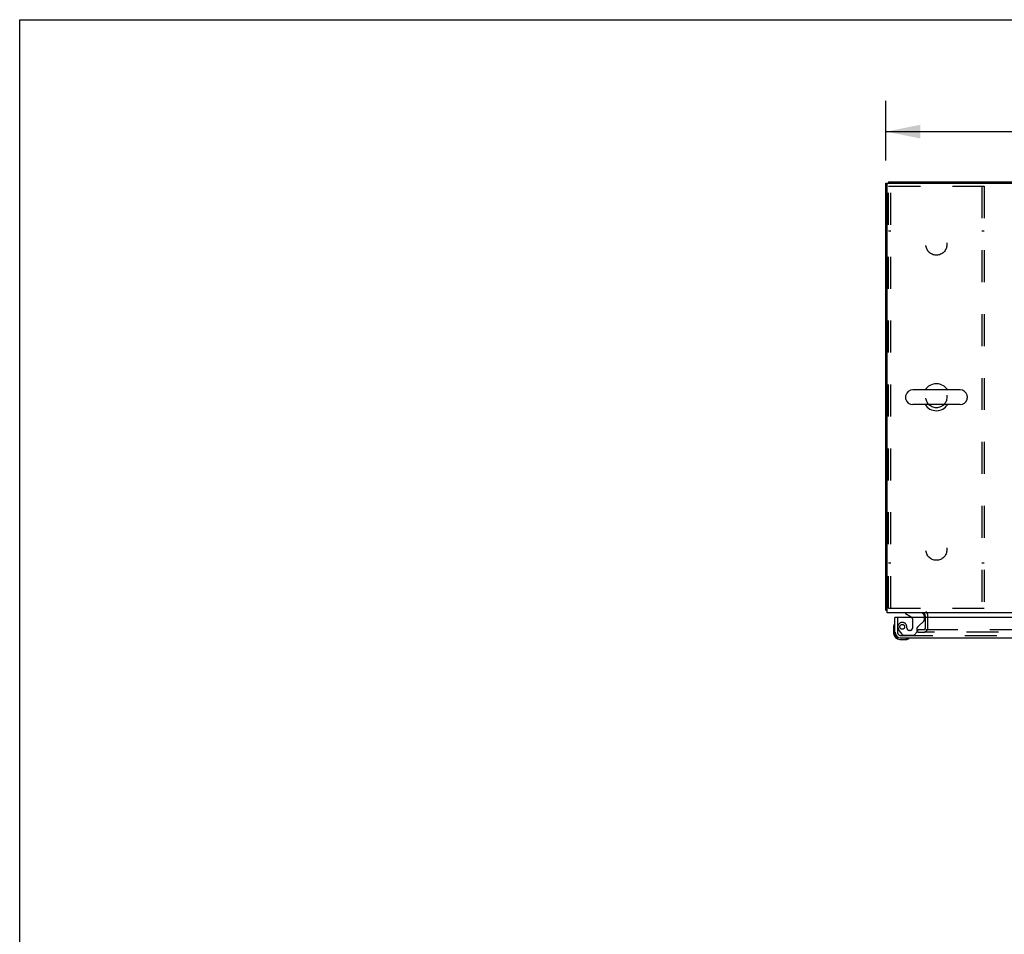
# Model space of a CAD drawing. Header units: inches. Extents: x 0 to 243, y 0 to 157.
# Tile 7 of 28: x 0 to 41, y 119 to 157. Entities that reach past the tile are written whole.
import ezdxf

# ---------------------------------------------------------------- set-up
doc = ezdxf.new("R2010")
doc.units = ezdxf.units.IN
doc.header["$LTSCALE"] = 13.348617
doc.header["$MEASUREMENT"] = 0
doc.linetypes.add('HIDDEN', pattern=[0.2, 0.1, -0.1])
doc.layers.get('0').update_dxf_attribs({"linetype": 'CONTINUOUS'})
for name, color, linetype in [('DEFAULT_2', 8, 'HIDDEN'), ('DIMENSIONS', 7, 'CONTINUOUS'), ('SECONDARY_LH_DOOR_ASSEMBLY', 7, 'CONTINUOUS')]:
    doc.layers.add(name, color=color, linetype=linetype)
doc.styles.get("Standard").update_dxf_attribs({"font": 'arial.ttf'})
doc.dimstyles.new('DIMSTYLE_1', dxfattribs={"dimtxt": 1.070745, "dimasz": 1.42766, "dimexe": 0.09, "dimexo": 0.07, "dimgap": 0.0375, "dimtad": 0, "dimtih": 1, "dimtoh": 1, "dimzin": 4, "dimdsep": 46, "dimtxsty": 'Standard', "dimblk": '_FILLED', "dimblk1": '_FILLED', "dimblk2": '_FILLED', "dimcen": 0.09, "dimazin": 1, "dimtfac": 1, "dimtdec": 3, "dimtofl": 0, "dimtmove": 0, "dimatfit": 3, "dimldrblk": '_FILLED', "dimfxl": 0, "dimtolj": 1, "dimtzin": 4, "dimarcsym": 0})

# ---------------------------------------------------------------- blocks, each defined once
blk = doc.blocks.new('_FILLED')
at = {"color": 0, "linetype": 'ByBlock'}
blk.add_solid([(0, 0), (-1, 0.2), (-1, -0.2)], dxfattribs=at)
blk = doc.blocks.new('*D1')
at = {"layer": 'DIMENSIONS', "color": 2, "linetype": 'Continuous'}
for p, q in [((36.177, 151.164), (36.177, 153.65)), ((113.927, 151.164), (113.927, 153.65)), ((36.177, 152.365), (72.646, 152.365)), ((113.927, 152.365), (77.459, 152.365))]:
    blk.add_line(p, q, dxfattribs=at)
at = {"layer": 'DIMENSIONS', "color": 2, "linetype": 'Continuous', "xscale": 1.4276595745, "yscale": 1.4276595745, "zscale": 1.4276595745, "rotation": 180}
blk.add_blockref('_FILLED', (36.177, 152.365), dxfattribs=at)
at = {"layer": 'DIMENSIONS', "color": 2, "linetype": 'Continuous', "xscale": 1.4276595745, "yscale": 1.4276595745, "zscale": 1.4276595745}
blk.add_blockref('_FILLED', (113.927, 152.365), dxfattribs=at)
at = {"layer": 'DIMENSIONS', "color": 2, "linetype": 'Continuous', "insert": (75.052, 152.901), "char_height": 1.0707, "width": 3.74164, "attachment_point": 2, "line_spacing_factor": 0.9}
blk.add_mtext('77.75', dxfattribs=at)

msp = doc.modelspace()

# ---------------------------------------------------------------- linework, layer by layer
at = {"color": 7, "linetype": 'Continuous'}
for p, q in [((0, 0), (0, 157.043)), ((0, 157.043), (242.702, 157.043)), ((36.177, 132.372), (36.177, 150.216)), ((36.177, 150.216), (113.927, 150.216)), ((36.229, 132.268), (36.229, 150.164)), ((36.281, 150.268), (36.281, 150.216)), ((36.281, 150.268), (113.823, 150.268)), ((39.269, 141.574), (37.294, 141.574)), ((36.994, 141.312), (36.994, 141.225)), ((39.569, 141.312), (39.569, 141.225)), ((39.269, 140.962), (37.294, 140.962)), ((36.177, 132.372), (36.229, 132.372)), ((113.875, 132.268), (36.229, 132.268)), ((37.823, 132.064), (37.823, 132.126))]:
    msp.add_line(p, q, dxfattribs=at)
for points in [[(36.205, 132.358), (36.201, 132.359), (36.198, 132.36), (36.195, 132.36), (36.192, 132.361), (36.189, 132.362), (36.187, 132.363), (36.184, 132.364), (36.183, 132.365), (36.181, 132.366), (36.18, 132.367), (36.179, 132.368), (36.178, 132.37), (36.178, 132.371), (36.177, 132.372)], [(36.229, 132.353), (36.229, 132.353), (36.225, 132.354), (36.221, 132.355), (36.217, 132.356), (36.213, 132.357), (36.205, 132.358)]]:
    msp.add_lwpolyline(points, dxfattribs=at)
for centre, radius, start, end in [((36.281, 150.164), 0.052, 90, 180), ((37.294, 141.268), 0.306, 90, 164.3697), ((38.281, 141.268), 0.562, 32.9567, 147.0433), ((39.269, 141.268), 0.306, 15.6303, 90), ((37.138, 141.312), 0.144, 164.3697, 180), ((37.138, 141.225), 0.144, 180, 195.6303), ((37.294, 141.268), 0.306, 195.6303, 270), ((39.269, 141.268), 0.306, 270, 344.3697), ((39.425, 141.312), 0.144, 0, 15.6303), ((39.425, 141.225), 0.144, 344.3697, 360), ((38.281, 141.268), 0.562, 212.956, 327.044), ((37.681, 132.126), 0.142, 0, 90)]:
    msp.add_arc(centre, radius, start, end, dxfattribs=at)
at = {"layer": 'DEFAULT_2', "color": 8, "linetype": 'HIDDEN'}
for p, q in [((36.281, 132.456), (36.281, 150.081)), ((36.281, 150.081), (40.281, 150.081)), ((36.385, 132.456), (36.385, 150.081)), ((40.177, 150.081), (40.177, 132.456)), ((40.281, 150.081), (40.281, 132.456)), ((36.385, 148.206), (36.281, 148.206)), ((40.281, 148.206), (40.177, 148.206)), ((36.385, 134.331), (36.281, 134.331)), ((40.281, 134.331), (40.177, 134.331)), ((36.281, 132.456), (40.281, 132.456)), ((37.823, 131.642), (37.823, 132.064)), ((37.927, 131.642), (37.927, 132.126)), ((37.511, 131.456), (37.511, 131.56)), ((37.511, 131.56), (37.816, 131.56)), ((37.511, 131.456), (37.816, 131.456)), ((37.844, 131.56), (73.076, 131.56)), ((72.906, 131.456), (37.844, 131.456))]:
    msp.add_line(p, q, dxfattribs=at)
for centre in [(38.281, 147.643), (38.281, 141.268), (38.281, 134.893)]:
    msp.add_circle(centre, 0.438, dxfattribs=at)
for centre, radius, start, end in [((37.681, 132.126), 0.246, 0, 49.0345), ((37.741, 131.642), 0.186, 270, 360), ((37.741, 131.642), 0.0823, 270, 360)]:
    msp.add_arc(centre, radius, start, end, dxfattribs=at)
at = {"layer": 'SECONDARY_LH_DOOR_ASSEMBLY', "color": 3, "linetype": 'Continuous'}
for p, q in [((36.552, 131.457), (36.552, 132.064)), ((73.428, 132.064), (36.614, 132.064)), ((36.799, 131.21), (73.243, 131.21))]:
    msp.add_line(p, q, dxfattribs=at)
at = {"layer": 'SECONDARY_LH_DOOR_ASSEMBLY', "color": 7, "linetype": 'Continuous'}
for p, q in [((36.614, 132.064), (36.552, 132.064)), ((36.994, 132.268), (36.994, 132.229)), ((36.994, 132.229), (37.233, 132.091)), ((37.781, 132.064), (37.781, 132.111)), ((36.492, 131.67), (36.492, 131.413)), ((36.539, 131.805), (36.537, 131.799)), ((36.552, 131.457), (36.552, 131.413)), ((36.755, 131.21), (36.799, 131.21)), ((37.141, 131.195), (37.147, 131.197)), ((36.755, 131.15), (37.012, 131.15)), ((37.05, 131.153), (37.012, 131.15))]:
    msp.add_line(p, q, dxfattribs=at)
at = {"layer": 'SECONDARY_LH_DOOR_ASSEMBLY', "color": 8, "linetype": 'HIDDEN'}
for p, q in [((36.656, 132.064), (36.656, 131.457)), ((37.624, 132.268), (36.994, 132.268)), ((37.282, 132.005), (37.282, 131.625)), ((37.781, 131.989), (37.781, 132.064)), ((37.053, 131.625), (37.053, 131.614)), ((37.474, 131.461), (37.474, 131.64)), ((37.533, 131.699), (37.752, 131.918)), ((36.731, 131.513), (36.832, 131.369)), ((36.799, 131.314), (73.243, 131.314)), ((36.897, 131.335), (37.348, 131.335)), ((37.184, 131.527), (37.151, 131.527)), ((37.348, 131.335), (37.474, 131.461))]:
    msp.add_line(p, q, dxfattribs=at)
msp.add_circle((36.856, 131.677), 0.101, dxfattribs=at)
at = {"layer": 'SECONDARY_LH_DOOR_ASSEMBLY', "color": 7, "linetype": 'Continuous'}
for centre, radius, start, end in [((37.182, 132.005), 0.1, 36.5468, 59.908), ((37.624, 132.111), 0.157, 0, 90), ((36.742, 131.67), 0.25, 149.1101, 180), ((36.541, 131.79), 0.015, 96.3796, 149.1101), ((36.537, 131.79), 0.015, 0, 83.6204), ((36.755, 131.413), 0.263, 180, 270), ((36.755, 131.413), 0.203, 180, 270), ((37.012, 131.4), 0.25, 270, 300.8899), ((37.132, 131.195), 0.015, 6.3796, 90), ((37.132, 131.199), 0.015, 300.8899, 353.6204)]:
    msp.add_arc(centre, radius, start, end, dxfattribs=at)
at = {"layer": 'SECONDARY_LH_DOOR_ASSEMBLY', "color": 8, "linetype": 'HIDDEN'}
for centre, radius, start, end in [((37.182, 132.005), 0.1, 0, 36.5468), ((37.681, 131.989), 0.1, 315, 360), ((36.856, 131.677), 0.187, 17.8482, 196.8439), ((37.047, 131.735), 0.386, 196.8439, 215.1), ((36.661, 131.614), 0.393, 1.6599, 17.9298), ((37.151, 131.625), 0.098, 180, 270), ((37.184, 131.625), 0.098, 270, 360), ((37.513, 131.64), 0.039, 111.6096, 180), ((37.462, 131.77), 0.1, 291.6096, 315), ((36.799, 131.457), 0.142, 180, 270), ((36.897, 131.414), 0.079, 215.1, 270)]:
    msp.add_arc(centre, radius, start, end, dxfattribs=at)
at = {"layer": 'SECONDARY_LH_DOOR_ASSEMBLY', "color": 3, "linetype": 'Continuous'}
msp.add_arc((36.799, 131.457), 0.246, 180, 270, dxfattribs=at)

# ---------------------------------------------------------------- dimensions: what is measured, and where the dimension line sits
at = {"layer": 'DIMENSIONS', "color": 2, "linetype": 'Continuous'}
dim = msp.add_linear_dim(base=(36.177, 152.365), p1=(113.927, 153.72), p2=(36.177, 153.72), angle=180, dimstyle='DIMSTYLE_1', dxfattribs=at)
dim.commit()
dim.dimension.update_dxf_attribs({"geometry": '*D1', "text_midpoint": (75.056, 152.351), "dimtype": 160})

doc.saveas('drawing.dxf')
